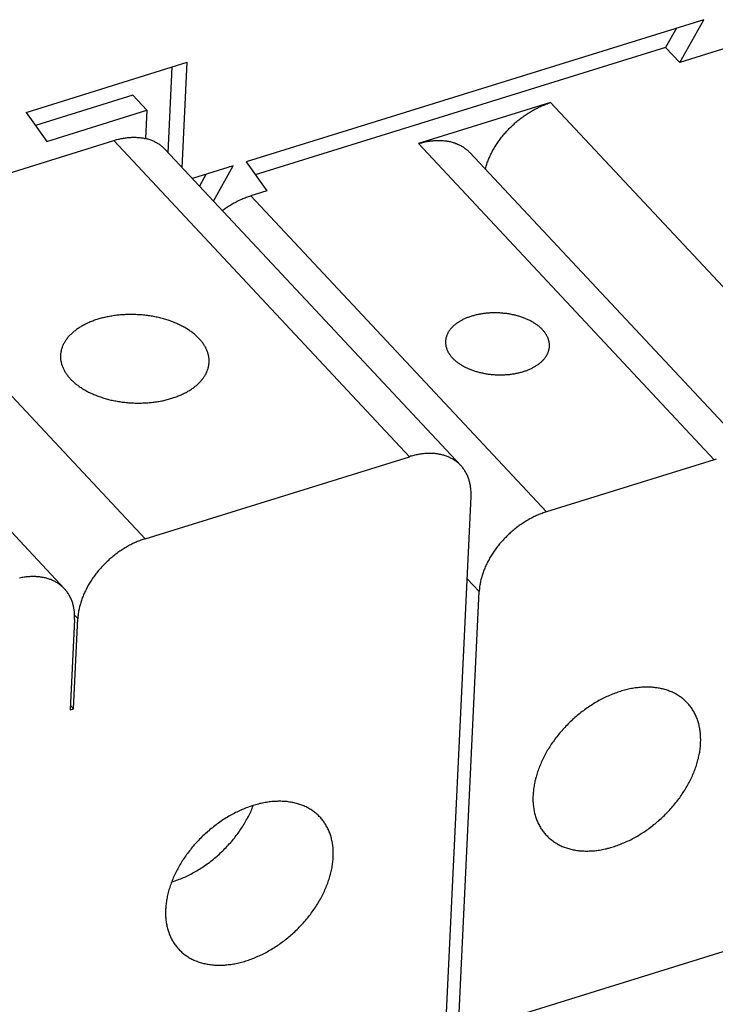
# Model space of a CAD drawing. Extents: x 0 to 594, y 0 to 420.
# Tile 143 of 157: x 534 to 543, y 124 to 137. Entities that reach past the tile are written whole.
import ezdxf

# ---------------------------------------------------------------- set-up
doc = ezdxf.new("R2010")
doc.units = 0
doc.header["$LTSCALE"] = 32.67
doc.layers.get('0').update_dxf_attribs({"linetype": 'CONTINUOUS'})

msp = doc.modelspace()

# ---------------------------------------------------------------- linework, layer by layer
at = {"color": 7, "linetype": 'CONTINUOUS'}
for p, q in [((543.106, 137.139), (536.951, 135.228)), ((542.783, 136.564), (543.106, 137.139)), ((542.74, 137.025), (542.594, 136.766)), ((542.594, 136.766), (537.076, 135.052)), ((542.594, 136.766), (542.783, 136.564)), ((543.43, 136.765), (542.783, 136.564)), ((533.994, 135.893), (536.161, 136.566)), ((535.904, 135.35), (535.959, 136.503)), ((536.093, 135.148), (536.161, 136.566)), ((535.429, 136.124), (534.119, 135.717)), ((535.429, 136.124), (535.618, 135.922)), ((541.046, 136.025), (539.269, 135.473)), ((541.046, 136.025), (545.023, 131.776)), ((533.994, 135.893), (534.271, 135.504)), ((534.271, 135.504), (535.618, 135.922)), ((535.618, 135.922), (535.6, 135.541)), ((531.617, 134.411), (535.171, 135.514)), ((539.148, 131.265), (535.171, 135.514)), ((539.269, 135.473), (543.246, 131.224)), ((535.862, 135.396), (539.84, 131.145)), ((539.961, 135.353), (543.938, 131.104)), ((536.778, 135.174), (536.229, 135.004)), ((536.512, 134.701), (536.778, 135.174)), ((536.951, 135.228), (537.229, 134.839)), ((536.412, 135.06), (536.323, 134.903)), ((537.229, 134.839), (537.015, 134.773)), ((537.015, 134.773), (540.992, 130.524)), ((535.594, 130.162), (531.617, 134.411)), ((530.532, 133.739), (534.509, 129.49)), ((535.594, 130.162), (539.148, 131.265)), ((543.246, 131.224), (540.992, 130.524)), ((539.633, 123.5), (539.977, 130.731)), ((539.924, 129.625), (540.087, 129.451)), ((539.804, 123.506), (540.087, 129.451)), ((534.646, 129.076), (534.588, 127.864)), ((534.631, 127.877), (534.689, 129.089)), ((534.689, 129.089), (534.646, 129.135)), ((555.928, 128.513), (539.804, 123.506)), ((534.588, 127.864), (534.631, 127.877)), ((534.631, 127.877), (534.591, 127.921))]:
    msp.add_line(p, q, dxfattribs=at)
for points in [[(540.169, 135.13), (540.172, 135.14), (540.176, 135.154), (540.18, 135.169), (540.185, 135.184), (540.19, 135.199), (540.195, 135.213), (540.2, 135.228), (540.206, 135.243), (540.212, 135.258), (540.218, 135.272), (540.225, 135.287), (540.231, 135.302), (540.238, 135.317), (540.245, 135.331), (540.253, 135.346), (540.26, 135.361), (540.268, 135.375), (540.276, 135.39), (540.284, 135.404), (540.293, 135.419), (540.301, 135.433), (540.31, 135.447), (540.32, 135.461), (540.329, 135.476), (540.338, 135.49), (540.348, 135.504), (540.358, 135.518), (540.368, 135.531), (540.379, 135.545), (540.389, 135.559), (540.4, 135.572), (540.411, 135.586), (540.422, 135.599), (540.433, 135.612), (540.444, 135.625), (540.456, 135.638), (540.468, 135.651), (540.48, 135.664), (540.492, 135.676), (540.504, 135.688), (540.516, 135.701), (540.529, 135.713), (540.542, 135.725), (540.555, 135.737), (540.568, 135.748), (540.581, 135.76), (540.594, 135.771), (540.607, 135.782), (540.621, 135.793), (540.634, 135.804), (540.648, 135.815), (540.662, 135.825), (540.676, 135.835), (540.69, 135.846), (540.704, 135.855), (540.718, 135.865), (540.733, 135.875), (540.747, 135.884), (540.762, 135.893), (540.776, 135.902), (540.791, 135.911), (540.805, 135.919), (540.82, 135.927), (540.835, 135.936), (540.85, 135.943), (540.865, 135.951), (540.88, 135.958), (540.895, 135.966), (540.91, 135.973), (540.925, 135.979), (540.94, 135.986), (540.955, 135.992), (540.97, 135.998), (540.985, 136.004), (541, 136.009), (541.016, 136.015), (541.031, 136.02), (541.046, 136.025)], [(535.171, 135.514), (535.186, 135.519), (535.201, 135.523), (535.215, 135.527), (535.23, 135.531), (535.244, 135.534), (535.259, 135.537), (535.273, 135.54), (535.288, 135.543), (535.302, 135.546), (535.316, 135.548), (535.331, 135.55), (535.345, 135.552), (535.359, 135.554), (535.373, 135.555), (535.387, 135.556), (535.401, 135.557), (535.415, 135.558), (535.429, 135.558), (535.443, 135.558), (535.456, 135.558), (535.47, 135.558), (535.483, 135.557), (535.497, 135.556), (535.51, 135.555), (535.523, 135.554), (535.536, 135.552), (535.549, 135.551), (535.562, 135.549), (535.575, 135.546), (535.587, 135.544), (535.6, 135.541)], [(535.862, 135.396), (535.854, 135.404), (535.845, 135.412), (535.837, 135.421), (535.828, 135.428), (535.819, 135.436), (535.809, 135.443), (535.8, 135.451), (535.79, 135.458), (535.781, 135.464), (535.771, 135.471), (535.76, 135.477), (535.75, 135.483), (535.739, 135.489), (535.729, 135.495), (535.718, 135.5), (535.707, 135.505), (535.695, 135.51), (535.684, 135.515), (535.672, 135.519), (535.661, 135.524), (535.649, 135.528), (535.637, 135.531), (535.624, 135.535), (535.612, 135.538), (535.6, 135.541)], [(539.269, 135.473), (539.284, 135.477), (539.299, 135.482), (539.314, 135.486), (539.329, 135.49), (539.344, 135.493), (539.359, 135.496), (539.374, 135.5), (539.389, 135.502), (539.404, 135.505), (539.419, 135.507), (539.434, 135.509), (539.448, 135.511), (539.463, 135.513), (539.477, 135.514), (539.492, 135.515), (539.506, 135.516), (539.521, 135.516), (539.535, 135.517), (539.549, 135.517), (539.563, 135.516), (539.577, 135.516), (539.591, 135.515), (539.604, 135.514), (539.618, 135.513), (539.632, 135.511), (539.645, 135.509), (539.658, 135.507), (539.671, 135.505), (539.684, 135.502), (539.697, 135.5), (539.71, 135.497), (539.722, 135.493), (539.735, 135.49), (539.747, 135.486), (539.759, 135.482), (539.771, 135.477), (539.783, 135.473), (539.794, 135.468), (539.806, 135.463), (539.817, 135.458), (539.828, 135.452), (539.839, 135.446), (539.85, 135.44), (539.86, 135.434), (539.871, 135.428), (539.881, 135.421), (539.891, 135.414), (539.9, 135.407), (539.91, 135.4), (539.919, 135.392), (539.928, 135.384), (539.937, 135.376), (539.946, 135.368), (539.954, 135.359), (539.961, 135.353)], [(536.631, 134.574), (536.645, 134.584), (536.659, 134.594), (536.673, 134.604), (536.687, 134.613), (536.702, 134.623), (536.716, 134.632), (536.731, 134.641), (536.745, 134.65), (536.76, 134.659), (536.775, 134.667), (536.789, 134.676), (536.804, 134.684), (536.819, 134.692), (536.834, 134.699), (536.849, 134.707), (536.864, 134.714), (536.879, 134.721), (536.894, 134.728), (536.909, 134.734), (536.924, 134.74), (536.939, 134.746), (536.954, 134.752), (536.97, 134.758), (536.985, 134.763), (537, 134.768), (537.015, 134.773)], [(536.454, 132.533), (536.454, 132.542), (536.454, 132.552), (536.454, 132.562), (536.454, 132.573), (536.453, 132.583), (536.452, 132.593), (536.45, 132.603), (536.449, 132.614), (536.447, 132.624), (536.445, 132.634), (536.442, 132.644), (536.439, 132.655), (536.436, 132.665), (536.432, 132.675), (536.429, 132.685), (536.425, 132.695), (536.42, 132.705), (536.416, 132.715), (536.411, 132.725), (536.406, 132.735), (536.4, 132.745), (536.394, 132.755), (536.388, 132.765), (536.382, 132.775), (536.376, 132.784), (536.369, 132.794), (536.362, 132.804), (536.354, 132.813), (536.347, 132.822), (536.339, 132.832), (536.33, 132.841), (536.322, 132.85), (536.313, 132.859), (536.304, 132.868), (536.295, 132.877), (536.286, 132.886), (536.276, 132.895), (536.266, 132.904), (536.256, 132.912), (536.245, 132.921), (536.235, 132.929), (536.224, 132.938), (536.213, 132.946), (536.201, 132.954), (536.19, 132.962), (536.178, 132.97), (536.166, 132.977), (536.154, 132.985), (536.141, 132.992), (536.129, 133), (536.116, 133.007), (536.103, 133.014), (536.089, 133.021), (536.076, 133.028), (536.062, 133.035), (536.049, 133.041), (536.035, 133.048), (536.02, 133.054), (536.006, 133.06), (535.992, 133.066), (535.977, 133.072), (535.962, 133.078), (535.947, 133.084), (535.932, 133.089), (535.917, 133.094), (535.902, 133.099), (535.886, 133.104), (535.871, 133.109), (535.855, 133.114), (535.839, 133.118), (535.823, 133.123), (535.807, 133.127), (535.791, 133.131), (535.774, 133.135), (535.758, 133.139), (535.741, 133.142), (535.725, 133.145), (535.708, 133.149), (535.692, 133.152), (535.675, 133.154), (535.658, 133.157), (535.641, 133.16), (535.624, 133.162), (535.607, 133.164), (535.59, 133.166), (535.573, 133.168), (535.556, 133.17), (535.538, 133.171), (535.521, 133.172), (535.504, 133.174), (535.487, 133.174), (535.47, 133.175), (535.452, 133.176), (535.435, 133.176), (535.418, 133.176), (535.401, 133.177), (535.383, 133.176), (535.366, 133.176), (535.349, 133.176), (535.332, 133.175), (535.315, 133.174), (535.298, 133.173), (535.281, 133.172), (535.264, 133.171), (535.247, 133.169), (535.23, 133.167), (535.213, 133.166), (535.197, 133.163), (535.18, 133.161), (535.163, 133.159), (535.147, 133.156), (535.131, 133.153), (535.114, 133.151), (535.098, 133.147), (535.082, 133.144), (535.066, 133.141), (535.05, 133.137), (535.035, 133.133), (535.019, 133.13), (535.004, 133.125), (534.988, 133.121), (534.973, 133.117), (534.958, 133.112)], [(539.985, 133.154), (539.973, 133.15), (539.962, 133.146), (539.951, 133.142), (539.94, 133.138), (539.929, 133.134), (539.918, 133.13), (539.908, 133.125), (539.897, 133.121), (539.887, 133.116), (539.877, 133.112), (539.867, 133.107), (539.857, 133.102), (539.848, 133.097), (539.838, 133.091), (539.829, 133.086), (539.82, 133.081), (539.811, 133.075), (539.802, 133.069), (539.794, 133.064), (539.785, 133.058), (539.777, 133.052), (539.769, 133.046), (539.761, 133.039), (539.754, 133.033), (539.747, 133.027), (539.739, 133.02), (539.733, 133.014), (539.726, 133.007), (539.719, 133.001), (539.713, 132.994), (539.707, 132.987), (539.701, 132.98), (539.696, 132.973), (539.69, 132.966), (539.685, 132.959), (539.68, 132.952), (539.676, 132.945), (539.671, 132.937), (539.667, 132.93), (539.663, 132.923), (539.659, 132.915), (539.656, 132.908), (539.653, 132.9), (539.65, 132.893), (539.647, 132.885), (539.645, 132.877), (539.642, 132.87), (539.64, 132.862), (539.639, 132.854), (539.637, 132.846), (539.636, 132.839), (539.635, 132.831), (539.634, 132.823), (539.634, 132.815)], [(541.032, 132.749), (541.032, 132.757), (541.032, 132.764), (541.032, 132.772), (541.032, 132.78), (541.031, 132.788), (541.03, 132.796), (541.029, 132.804), (541.027, 132.812), (541.025, 132.82), (541.023, 132.827), (541.021, 132.835), (541.019, 132.843), (541.016, 132.851), (541.013, 132.859), (541.01, 132.866), (541.006, 132.874), (541.002, 132.882), (540.998, 132.889), (540.994, 132.897), (540.99, 132.905), (540.985, 132.912), (540.98, 132.92), (540.975, 132.927), (540.97, 132.934), (540.964, 132.942), (540.958, 132.949), (540.952, 132.956), (540.946, 132.963), (540.94, 132.97), (540.933, 132.977), (540.926, 132.984), (540.919, 132.991), (540.912, 132.998), (540.904, 133.005), (540.896, 133.011), (540.888, 133.018), (540.88, 133.024), (540.872, 133.031), (540.863, 133.037), (540.855, 133.043), (540.846, 133.049), (540.837, 133.055), (540.827, 133.061), (540.818, 133.067), (540.808, 133.073), (540.798, 133.078), (540.789, 133.084), (540.778, 133.089), (540.768, 133.094), (540.758, 133.099), (540.747, 133.105), (540.736, 133.109), (540.725, 133.114), (540.714, 133.119), (540.703, 133.124), (540.692, 133.128), (540.681, 133.132), (540.669, 133.137), (540.657, 133.141), (540.646, 133.145), (540.634, 133.148), (540.622, 133.152), (540.61, 133.156), (540.597, 133.159), (540.585, 133.162), (540.573, 133.166), (540.56, 133.169), (540.548, 133.171), (540.535, 133.174), (540.522, 133.177), (540.509, 133.179), (540.497, 133.181), (540.484, 133.184), (540.471, 133.186), (540.458, 133.188), (540.445, 133.189), (540.432, 133.191), (540.419, 133.192), (540.405, 133.194), (540.392, 133.195), (540.379, 133.196), (540.366, 133.197), (540.353, 133.197), (540.339, 133.198), (540.326, 133.198), (540.313, 133.199), (540.3, 133.199), (540.286, 133.199), (540.273, 133.198), (540.26, 133.198), (540.247, 133.198), (540.234, 133.197), (540.221, 133.196), (540.208, 133.195), (540.195, 133.194), (540.182, 133.193), (540.169, 133.192), (540.156, 133.19), (540.143, 133.188), (540.13, 133.187), (540.118, 133.185), (540.105, 133.182), (540.093, 133.18), (540.08, 133.178), (540.068, 133.175), (540.056, 133.173), (540.044, 133.17), (540.032, 133.167), (540.02, 133.164), (540.008, 133.16), (539.996, 133.157), (539.985, 133.154)], [(534.958, 133.112), (534.943, 133.108), (534.928, 133.103), (534.914, 133.098), (534.899, 133.092), (534.885, 133.087), (534.871, 133.082), (534.857, 133.076), (534.843, 133.07), (534.83, 133.064), (534.817, 133.058), (534.803, 133.052), (534.79, 133.046), (534.778, 133.039), (534.765, 133.032), (534.753, 133.026), (534.74, 133.019), (534.729, 133.012), (534.717, 133.005), (534.705, 132.997), (534.694, 132.99), (534.683, 132.982), (534.672, 132.975), (534.662, 132.967), (534.651, 132.959), (534.641, 132.951), (534.631, 132.943), (534.622, 132.935), (534.612, 132.926), (534.603, 132.918), (534.594, 132.909), (534.585, 132.901), (534.577, 132.892), (534.569, 132.883), (534.561, 132.874), (534.554, 132.865), (534.546, 132.856), (534.539, 132.847), (534.533, 132.838), (534.526, 132.829), (534.52, 132.819), (534.514, 132.81), (534.508, 132.8), (534.503, 132.791), (534.498, 132.781), (534.493, 132.771), (534.488, 132.761), (534.484, 132.752), (534.48, 132.742), (534.477, 132.732), (534.473, 132.722), (534.47, 132.712), (534.467, 132.702), (534.465, 132.692), (534.463, 132.682), (534.461, 132.671), (534.459, 132.661), (534.458, 132.651), (534.457, 132.641), (534.456, 132.631), (534.456, 132.629)], [(539.634, 132.815), (539.633, 132.807), (539.633, 132.799), (539.634, 132.791), (539.634, 132.784), (539.635, 132.776), (539.636, 132.768), (539.637, 132.76), (539.639, 132.752), (539.64, 132.744), (539.642, 132.736), (539.645, 132.728), (539.647, 132.721), (539.65, 132.713), (539.653, 132.705), (539.656, 132.697), (539.66, 132.69), (539.663, 132.682), (539.667, 132.674), (539.671, 132.667), (539.676, 132.659), (539.681, 132.652), (539.685, 132.644), (539.691, 132.637), (539.696, 132.629), (539.701, 132.622), (539.707, 132.615), (539.713, 132.608), (539.72, 132.6), (539.726, 132.593), (539.733, 132.586), (539.74, 132.579), (539.747, 132.573), (539.754, 132.566), (539.762, 132.559), (539.769, 132.552), (539.777, 132.546), (539.785, 132.539), (539.794, 132.533), (539.802, 132.527), (539.811, 132.521), (539.82, 132.515), (539.829, 132.509), (539.838, 132.503), (539.848, 132.497), (539.857, 132.491), (539.867, 132.486), (539.877, 132.48), (539.887, 132.475), (539.898, 132.469), (539.908, 132.464), (539.919, 132.459), (539.929, 132.454), (539.94, 132.449), (539.951, 132.445), (539.962, 132.44), (539.974, 132.436), (539.985, 132.431), (539.997, 132.427), (540.008, 132.423), (540.02, 132.419), (540.032, 132.415), (540.044, 132.412), (540.056, 132.408), (540.068, 132.405), (540.081, 132.401), (540.093, 132.398), (540.106, 132.395), (540.118, 132.392), (540.131, 132.39), (540.143, 132.387), (540.156, 132.384), (540.169, 132.382), (540.182, 132.38), (540.195, 132.378), (540.208, 132.376), (540.221, 132.374), (540.234, 132.373), (540.247, 132.371), (540.26, 132.37), (540.274, 132.369), (540.287, 132.368), (540.3, 132.367), (540.313, 132.366), (540.326, 132.366), (540.34, 132.365), (540.353, 132.365), (540.366, 132.365), (540.379, 132.365), (540.392, 132.365), (540.406, 132.366), (540.419, 132.366), (540.432, 132.367), (540.445, 132.368), (540.458, 132.368), (540.471, 132.37), (540.484, 132.371), (540.497, 132.372), (540.51, 132.374), (540.523, 132.375), (540.535, 132.377), (540.548, 132.379), (540.56, 132.381), (540.573, 132.383), (540.585, 132.386), (540.598, 132.388), (540.61, 132.391), (540.622, 132.394), (540.634, 132.397), (540.646, 132.4), (540.658, 132.403), (540.669, 132.407), (540.681, 132.41)], [(534.456, 132.629), (534.456, 132.62), (534.456, 132.61), (534.456, 132.6), (534.457, 132.59), (534.457, 132.579), (534.458, 132.569), (534.46, 132.559), (534.462, 132.548), (534.463, 132.538), (534.466, 132.528), (534.468, 132.518), (534.471, 132.508), (534.474, 132.497), (534.478, 132.487), (534.482, 132.477), (534.486, 132.467), (534.49, 132.457), (534.495, 132.447), (534.499, 132.437), (534.505, 132.427), (534.51, 132.417), (534.516, 132.407), (534.522, 132.397), (534.528, 132.388), (534.535, 132.378), (534.542, 132.368), (534.549, 132.359), (534.556, 132.349), (534.564, 132.34), (534.572, 132.33), (534.58, 132.321), (534.588, 132.312), (534.597, 132.303), (534.606, 132.294), (534.615, 132.285), (534.625, 132.276), (534.634, 132.267), (534.644, 132.258), (534.655, 132.25), (534.665, 132.241), (534.676, 132.233), (534.687, 132.225), (534.698, 132.217), (534.709, 132.208), (534.721, 132.2), (534.732, 132.193), (534.744, 132.185), (534.757, 132.177), (534.769, 132.17), (534.782, 132.162), (534.795, 132.155), (534.808, 132.148), (534.821, 132.141), (534.834, 132.134), (534.848, 132.127), (534.862, 132.121), (534.876, 132.114), (534.89, 132.108), (534.904, 132.102), (534.919, 132.096), (534.933, 132.09), (534.948, 132.084), (534.963, 132.079), (534.978, 132.073), (534.993, 132.068), (535.009, 132.063), (535.024, 132.058), (535.04, 132.053), (535.055, 132.048), (535.071, 132.044), (535.087, 132.04), (535.103, 132.035), (535.12, 132.031), (535.136, 132.027), (535.152, 132.024), (535.169, 132.02), (535.185, 132.017), (535.202, 132.014), (535.219, 132.011), (535.236, 132.008), (535.252, 132.005), (535.269, 132.003), (535.286, 132), (535.303, 131.998), (535.32, 131.996), (535.337, 131.994), (535.355, 131.993), (535.372, 131.991), (535.389, 131.99), (535.406, 131.989), (535.423, 131.988), (535.441, 131.987), (535.458, 131.986), (535.475, 131.986), (535.492, 131.986), (535.51, 131.986), (535.527, 131.986), (535.544, 131.986), (535.561, 131.987), (535.578, 131.987), (535.595, 131.988), (535.613, 131.989), (535.63, 131.99), (535.647, 131.992), (535.663, 131.993), (535.68, 131.995), (535.697, 131.997), (535.714, 131.999), (535.73, 132.001), (535.747, 132.003), (535.763, 132.006), (535.78, 132.009), (535.796, 132.012), (535.812, 132.015), (535.828, 132.018), (535.844, 132.021), (535.86, 132.025), (535.876, 132.029), (535.891, 132.033), (535.907, 132.037), (535.922, 132.041), (535.937, 132.045), (535.952, 132.05)], [(540.681, 132.41), (540.692, 132.414), (540.704, 132.417), (540.715, 132.421), (540.726, 132.425), (540.737, 132.43), (540.747, 132.434), (540.758, 132.438), (540.768, 132.443), (540.779, 132.447), (540.789, 132.452), (540.799, 132.457), (540.808, 132.462), (540.818, 132.467), (540.828, 132.472), (540.837, 132.478), (540.846, 132.483), (540.855, 132.489), (540.864, 132.494), (540.872, 132.5), (540.88, 132.506), (540.889, 132.512), (540.896, 132.518), (540.904, 132.524), (540.912, 132.53), (540.919, 132.537), (540.926, 132.543), (540.933, 132.55), (540.94, 132.556), (540.946, 132.563), (540.953, 132.57), (540.959, 132.577), (540.964, 132.583), (540.97, 132.59), (540.975, 132.597), (540.98, 132.605), (540.985, 132.612), (540.99, 132.619), (540.994, 132.626), (540.999, 132.634), (541.002, 132.641), (541.006, 132.648), (541.01, 132.656), (541.013, 132.663), (541.016, 132.671), (541.019, 132.679), (541.021, 132.686), (541.023, 132.694), (541.025, 132.702), (541.027, 132.71), (541.029, 132.717), (541.03, 132.725), (541.031, 132.733), (541.032, 132.741), (541.032, 132.749)], [(535.952, 132.05), (535.967, 132.055), (535.982, 132.06), (535.996, 132.065), (536.011, 132.07), (536.025, 132.075), (536.039, 132.081), (536.053, 132.086), (536.067, 132.092), (536.08, 132.098), (536.094, 132.104), (536.107, 132.11), (536.12, 132.117), (536.133, 132.123), (536.145, 132.13), (536.158, 132.137), (536.17, 132.144), (536.182, 132.151), (536.193, 132.158), (536.205, 132.165), (536.216, 132.172), (536.227, 132.18), (536.238, 132.188), (536.249, 132.195), (536.259, 132.203), (536.269, 132.211), (536.279, 132.219), (536.289, 132.228), (536.298, 132.236), (536.307, 132.244), (536.316, 132.253), (536.325, 132.262), (536.333, 132.27), (536.341, 132.279), (536.349, 132.288), (536.357, 132.297), (536.364, 132.306), (536.371, 132.315), (536.378, 132.324), (536.384, 132.334), (536.39, 132.343), (536.396, 132.353), (536.402, 132.362), (536.407, 132.372), (536.413, 132.381), (536.417, 132.391), (536.422, 132.401), (536.426, 132.411), (536.43, 132.42), (536.434, 132.43), (536.437, 132.44), (536.44, 132.45), (536.443, 132.46), (536.445, 132.471), (536.447, 132.481), (536.449, 132.491), (536.451, 132.501), (536.452, 132.511), (536.453, 132.521), (536.454, 132.532), (536.454, 132.533)], [(539.84, 131.145), (539.837, 131.148), (539.829, 131.157), (539.82, 131.165), (539.811, 131.173), (539.802, 131.181), (539.793, 131.189), (539.784, 131.196), (539.775, 131.203), (539.765, 131.21), (539.755, 131.217), (539.745, 131.224), (539.734, 131.23), (539.724, 131.236), (539.713, 131.242), (539.702, 131.247), (539.691, 131.253), (539.68, 131.258), (539.669, 131.263), (539.657, 131.267), (539.646, 131.272), (539.634, 131.276), (539.622, 131.28), (539.61, 131.284), (539.597, 131.287), (539.585, 131.29), (539.572, 131.293), (539.559, 131.296), (539.547, 131.298), (539.534, 131.301), (539.52, 131.303), (539.507, 131.304), (539.494, 131.306), (539.48, 131.307), (539.467, 131.308), (539.453, 131.309), (539.439, 131.309), (539.425, 131.309), (539.411, 131.309), (539.397, 131.309), (539.383, 131.308), (539.369, 131.307), (539.354, 131.306), (539.34, 131.305), (539.325, 131.303), (539.311, 131.302), (539.296, 131.3), (539.282, 131.297), (539.267, 131.295), (539.252, 131.292), (539.237, 131.289), (539.223, 131.285), (539.208, 131.282), (539.193, 131.278), (539.178, 131.274), (539.163, 131.27), (539.148, 131.265)], [(543.275, 131.233), (543.261, 131.228), (543.246, 131.224)], [(539.977, 130.731), (539.977, 130.745), (539.978, 130.759), (539.978, 130.772), (539.977, 130.786), (539.977, 130.799), (539.976, 130.813), (539.975, 130.826), (539.974, 130.839), (539.972, 130.852), (539.97, 130.865), (539.968, 130.878), (539.966, 130.891), (539.963, 130.903), (539.961, 130.916), (539.958, 130.928), (539.954, 130.94), (539.951, 130.952), (539.947, 130.964), (539.943, 130.976), (539.938, 130.987), (539.934, 130.998), (539.929, 131.01), (539.924, 131.021), (539.919, 131.032), (539.913, 131.042), (539.907, 131.053), (539.901, 131.063), (539.895, 131.074), (539.889, 131.084), (539.882, 131.093), (539.875, 131.103), (539.868, 131.113), (539.86, 131.122), (539.853, 131.131), (539.845, 131.14), (539.84, 131.145)], [(540.992, 130.524), (540.977, 130.519), (540.962, 130.514), (540.947, 130.509), (540.932, 130.503), (540.917, 130.498), (540.902, 130.492), (540.887, 130.486), (540.872, 130.479), (540.857, 130.473), (540.842, 130.466), (540.827, 130.459), (540.813, 130.451), (540.798, 130.444), (540.783, 130.436), (540.769, 130.428), (540.754, 130.42), (540.739, 130.412), (540.725, 130.403), (540.71, 130.394), (540.696, 130.385), (540.682, 130.376), (540.668, 130.367), (540.654, 130.357), (540.64, 130.348), (540.626, 130.338), (540.612, 130.327), (540.598, 130.317), (540.585, 130.307), (540.571, 130.296), (540.558, 130.285), (540.544, 130.274), (540.531, 130.263), (540.518, 130.252), (540.505, 130.24), (540.493, 130.229), (540.48, 130.217), (540.467, 130.205), (540.455, 130.193), (540.443, 130.181), (540.431, 130.168), (540.419, 130.156), (540.407, 130.143), (540.396, 130.131), (540.384, 130.118), (540.373, 130.105), (540.362, 130.092), (540.351, 130.078), (540.341, 130.065), (540.33, 130.052), (540.32, 130.038), (540.31, 130.025), (540.3, 130.011), (540.29, 129.997), (540.28, 129.983), (540.271, 129.969), (540.262, 129.955), (540.253, 129.941), (540.244, 129.927), (540.236, 129.913), (540.227, 129.899), (540.219, 129.884), (540.211, 129.87), (540.204, 129.855), (540.196, 129.841), (540.189, 129.826), (540.182, 129.812), (540.175, 129.797), (540.169, 129.783), (540.163, 129.768), (540.157, 129.754), (540.151, 129.739), (540.145, 129.724), (540.14, 129.71), (540.135, 129.695), (540.13, 129.681), (540.125, 129.666), (540.121, 129.651), (540.117, 129.637), (540.113, 129.622), (540.11, 129.608), (540.106, 129.593), (540.103, 129.579), (540.1, 129.564), (540.098, 129.55), (540.095, 129.536), (540.093, 129.522), (540.091, 129.507), (540.09, 129.493), (540.089, 129.479), (540.088, 129.465), (540.087, 129.451)], [(535.594, 130.162), (535.579, 130.157), (535.564, 130.152), (535.549, 130.147), (535.534, 130.141), (535.519, 130.135), (535.504, 130.129), (535.489, 130.123), (535.474, 130.117), (535.459, 130.11), (535.444, 130.103), (535.43, 130.096), (535.415, 130.089), (535.4, 130.082), (535.385, 130.074), (535.371, 130.066), (535.356, 130.058), (535.342, 130.049), (535.327, 130.041), (535.313, 130.032), (535.298, 130.023), (535.284, 130.014), (535.27, 130.005), (535.256, 129.995), (535.242, 129.985), (535.228, 129.975), (535.214, 129.965), (535.2, 129.955), (535.187, 129.944), (535.173, 129.934), (535.16, 129.923), (535.147, 129.912), (535.133, 129.901), (535.12, 129.89), (535.108, 129.878), (535.095, 129.866), (535.082, 129.855), (535.07, 129.843), (535.057, 129.831), (535.045, 129.818), (535.033, 129.806), (535.021, 129.794), (535.009, 129.781), (534.998, 129.768), (534.987, 129.755), (534.975, 129.742), (534.964, 129.729), (534.953, 129.716), (534.943, 129.703), (534.932, 129.689), (534.922, 129.676), (534.912, 129.662), (534.902, 129.649), (534.892, 129.635), (534.883, 129.621), (534.873, 129.607), (534.864, 129.593), (534.855, 129.579), (534.846, 129.565), (534.838, 129.551), (534.83, 129.536), (534.821, 129.522), (534.814, 129.508), (534.806, 129.493), (534.799, 129.479), (534.791, 129.464), (534.784, 129.45), (534.778, 129.435), (534.771, 129.421), (534.765, 129.406), (534.759, 129.391), (534.753, 129.377), (534.747, 129.362), (534.742, 129.348), (534.737, 129.333), (534.732, 129.318), (534.728, 129.304), (534.723, 129.289), (534.719, 129.275), (534.715, 129.26), (534.712, 129.245), (534.708, 129.231), (534.705, 129.217), (534.702, 129.202), (534.7, 129.188), (534.697, 129.174), (534.695, 129.159), (534.694, 129.145), (534.692, 129.131), (534.691, 129.117), (534.69, 129.103), (534.689, 129.089)], [(534.509, 129.49), (534.506, 129.493), (534.497, 129.501), (534.489, 129.51), (534.48, 129.518), (534.471, 129.526), (534.462, 129.533), (534.453, 129.541), (534.443, 129.548), (534.434, 129.555), (534.424, 129.562), (534.414, 129.568), (534.403, 129.574), (534.393, 129.58), (534.382, 129.586), (534.371, 129.592), (534.36, 129.597), (534.349, 129.602), (534.338, 129.607), (534.326, 129.612), (534.314, 129.616), (534.303, 129.62), (534.291, 129.624), (534.278, 129.628), (534.266, 129.632), (534.254, 129.635), (534.241, 129.638), (534.228, 129.64), (534.215, 129.643), (534.202, 129.645), (534.189, 129.647), (534.176, 129.649), (534.163, 129.65), (534.149, 129.651), (534.135, 129.652), (534.122, 129.653), (534.108, 129.653), (534.094, 129.654), (534.08, 129.654), (534.066, 129.653), (534.052, 129.653), (534.038, 129.652), (534.023, 129.651), (534.009, 129.65), (533.994, 129.648), (533.98, 129.646), (533.965, 129.644), (533.951, 129.642), (533.936, 129.639), (533.921, 129.636), (533.906, 129.633)], [(534.646, 129.076), (534.646, 129.089), (534.646, 129.103), (534.646, 129.117), (534.646, 129.13), (534.646, 129.144), (534.645, 129.157), (534.644, 129.17), (534.643, 129.184), (534.641, 129.197), (534.639, 129.21), (534.637, 129.222), (534.635, 129.235), (534.632, 129.248), (534.63, 129.26), (534.626, 129.272), (534.623, 129.284), (534.62, 129.296), (534.616, 129.308), (534.612, 129.32), (534.607, 129.332), (534.603, 129.343), (534.598, 129.354), (534.593, 129.365), (534.588, 129.376), (534.582, 129.387), (534.576, 129.397), (534.57, 129.408), (534.564, 129.418), (534.558, 129.428), (534.551, 129.438), (534.544, 129.448), (534.537, 129.457), (534.529, 129.466), (534.522, 129.475), (534.514, 129.484), (534.509, 129.49)], [(542.887, 127.954), (542.877, 127.965), (542.866, 127.975), (542.856, 127.985), (542.845, 127.995), (542.834, 128.004), (542.823, 128.013), (542.811, 128.022), (542.8, 128.031), (542.788, 128.039), (542.776, 128.048), (542.763, 128.056), (542.751, 128.063), (542.738, 128.071), (542.725, 128.078), (542.712, 128.085), (542.699, 128.091), (542.685, 128.098), (542.671, 128.104), (542.657, 128.11), (542.643, 128.115), (542.629, 128.121), (542.614, 128.126), (542.6, 128.13), (542.585, 128.135), (542.57, 128.139), (542.554, 128.143), (542.539, 128.146), (542.523, 128.15), (542.508, 128.153), (542.492, 128.155), (542.476, 128.158), (542.46, 128.16), (542.444, 128.162), (542.427, 128.163), (542.411, 128.165), (542.394, 128.166), (542.377, 128.167), (542.36, 128.167), (542.343, 128.167), (542.326, 128.167), (542.309, 128.167), (542.292, 128.166), (542.274, 128.165), (542.257, 128.164), (542.239, 128.162), (542.222, 128.16), (542.204, 128.158), (542.186, 128.156), (542.168, 128.153), (542.15, 128.15), (542.133, 128.147), (542.114, 128.143), (542.096, 128.139), (542.078, 128.135), (542.06, 128.131), (542.042, 128.126), (542.024, 128.121), (542.006, 128.116), (541.987, 128.11), (541.969, 128.104), (541.951, 128.098), (541.933, 128.092), (541.914, 128.085), (541.896, 128.078), (541.878, 128.071), (541.86, 128.064), (541.841, 128.056), (541.823, 128.048), (541.805, 128.04), (541.787, 128.032), (541.769, 128.023), (541.751, 128.014), (541.733, 128.005), (541.715, 127.995), (541.697, 127.986), (541.679, 127.976), (541.661, 127.965), (541.644, 127.955), (541.626, 127.944), (541.609, 127.934), (541.591, 127.922), (541.574, 127.911), (541.557, 127.9), (541.539, 127.888), (541.522, 127.876), (541.505, 127.864), (541.489, 127.851), (541.472, 127.839), (541.455, 127.826), (541.439, 127.813), (541.423, 127.8), (541.406, 127.786), (541.39, 127.773), (541.375, 127.759), (541.359, 127.745), (541.343, 127.731), (541.328, 127.716), (541.312, 127.702), (541.297, 127.687), (541.282, 127.673), (541.268, 127.658), (541.253, 127.642), (541.239, 127.627), (541.224, 127.612), (541.21, 127.596), (541.196, 127.581), (541.183, 127.565), (541.169, 127.549), (541.156, 127.533), (541.143, 127.516), (541.13, 127.5), (541.117, 127.484), (541.105, 127.467), (541.093, 127.45), (541.081, 127.434), (541.069, 127.417), (541.057, 127.4), (541.046, 127.383), (541.035, 127.366), (541.024, 127.348), (541.014, 127.331), (541.003, 127.314), (540.993, 127.296), (540.983, 127.279), (540.974, 127.261), (540.964, 127.244), (540.955, 127.226), (540.946, 127.209), (540.938, 127.191), (540.929, 127.173), (540.921, 127.155), (540.914, 127.138), (540.906, 127.12), (540.899, 127.102), (540.892, 127.084), (540.885, 127.066), (540.879, 127.048), (540.873, 127.031), (540.867, 127.013), (540.861, 126.995), (540.856, 126.977), (540.851, 126.959), (540.846, 126.942), (540.842, 126.924), (540.837, 126.906), (540.834, 126.889), (540.83, 126.871), (540.827, 126.854), (540.824, 126.836), (540.821, 126.819), (540.818, 126.801), (540.816, 126.784), (540.815, 126.767), (540.813, 126.75), (540.812, 126.733), (540.811, 126.716)], [(543.065, 127.416), (543.065, 127.432), (543.066, 127.449), (543.066, 127.466), (543.065, 127.482), (543.065, 127.499), (543.064, 127.515), (543.063, 127.532), (543.062, 127.548), (543.06, 127.564), (543.058, 127.579), (543.056, 127.595), (543.053, 127.611), (543.05, 127.626), (543.047, 127.641), (543.043, 127.657), (543.04, 127.672), (543.036, 127.686), (543.031, 127.701), (543.027, 127.715), (543.022, 127.73), (543.017, 127.744), (543.011, 127.758), (543.005, 127.772), (542.999, 127.785), (542.993, 127.799), (542.986, 127.812), (542.98, 127.825), (542.972, 127.838), (542.965, 127.85), (542.957, 127.863), (542.949, 127.875), (542.941, 127.887), (542.933, 127.899), (542.924, 127.91), (542.915, 127.922), (542.906, 127.933), (542.896, 127.944), (542.887, 127.954)], [(540.989, 126.177), (540.999, 126.167), (541.009, 126.156), (541.02, 126.146), (541.03, 126.137), (541.041, 126.127), (541.053, 126.118), (541.064, 126.109), (541.076, 126.1), (541.088, 126.092), (541.1, 126.084), (541.112, 126.076), (541.125, 126.068), (541.137, 126.061), (541.15, 126.053), (541.163, 126.047), (541.177, 126.04), (541.19, 126.034), (541.204, 126.027), (541.218, 126.022), (541.232, 126.016), (541.247, 126.011), (541.261, 126.006), (541.276, 126.001), (541.291, 125.997), (541.306, 125.993), (541.321, 125.989), (541.336, 125.985), (541.352, 125.982), (541.368, 125.979), (541.383, 125.976), (541.399, 125.973), (541.416, 125.971), (541.432, 125.969), (541.448, 125.968), (541.465, 125.967), (541.481, 125.966), (541.498, 125.965), (541.515, 125.964), (541.532, 125.964), (541.549, 125.964), (541.566, 125.965), (541.584, 125.965), (541.601, 125.966), (541.618, 125.968), (541.636, 125.969), (541.654, 125.971), (541.671, 125.973), (541.689, 125.976), (541.707, 125.978), (541.725, 125.982), (541.743, 125.985), (541.761, 125.988), (541.779, 125.992), (541.797, 125.996), (541.815, 126.001), (541.833, 126.005), (541.852, 126.01), (541.87, 126.016), (541.888, 126.021), (541.906, 126.027), (541.925, 126.033), (541.943, 126.039), (541.961, 126.046), (541.979, 126.053), (541.998, 126.06), (542.016, 126.068), (542.034, 126.075), (542.052, 126.083), (542.07, 126.091), (542.089, 126.1), (542.107, 126.108), (542.125, 126.117), (542.143, 126.127), (542.161, 126.136), (542.178, 126.146), (542.196, 126.156), (542.214, 126.166), (542.232, 126.176), (542.249, 126.187), (542.267, 126.198), (542.284, 126.209), (542.302, 126.22), (542.319, 126.232), (542.336, 126.244), (542.353, 126.255), (542.37, 126.268), (542.387, 126.28), (542.403, 126.293), (542.42, 126.305), (542.436, 126.319), (542.453, 126.332), (542.469, 126.345), (542.485, 126.359), (542.501, 126.372), (542.517, 126.386), (542.532, 126.401), (542.548, 126.415), (542.563, 126.429), (542.578, 126.444), (542.593, 126.459), (542.608, 126.474), (542.622, 126.489), (542.637, 126.504), (542.651, 126.52), (542.665, 126.535), (542.679, 126.551), (542.693, 126.567), (542.706, 126.583), (542.719, 126.599), (542.733, 126.615), (542.745, 126.631), (542.758, 126.648), (542.77, 126.664), (542.783, 126.681), (542.795, 126.698), (542.806, 126.715), (542.818, 126.731), (542.829, 126.749), (542.84, 126.766), (542.851, 126.783), (542.862, 126.8), (542.872, 126.817), (542.882, 126.835), (542.892, 126.852), (542.902, 126.87), (542.911, 126.887), (542.92, 126.905), (542.929, 126.923), (542.938, 126.94), (542.946, 126.958), (542.954, 126.976), (542.962, 126.994), (542.969, 127.012), (542.977, 127.029), (542.984, 127.047), (542.99, 127.065), (542.997, 127.083), (543.003, 127.101), (543.009, 127.119), (543.014, 127.136), (543.02, 127.154), (543.025, 127.172), (543.029, 127.19), (543.034, 127.207), (543.038, 127.225), (543.042, 127.243), (543.045, 127.26), (543.049, 127.278), (543.052, 127.295), (543.054, 127.313), (543.057, 127.33), (543.059, 127.347), (543.061, 127.364), (543.062, 127.382), (543.064, 127.399), (543.065, 127.416)], [(540.811, 126.716), (540.81, 126.699), (540.81, 126.682), (540.81, 126.665), (540.81, 126.649), (540.81, 126.632), (540.811, 126.616), (540.812, 126.6), (540.814, 126.584), (540.816, 126.568), (540.818, 126.552), (540.82, 126.536), (540.822, 126.521), (540.825, 126.505), (540.828, 126.49), (540.832, 126.475), (540.836, 126.46), (540.84, 126.445), (540.844, 126.43), (540.849, 126.416), (540.854, 126.402), (540.859, 126.387), (540.864, 126.373), (540.87, 126.36), (540.876, 126.346), (540.882, 126.333), (540.889, 126.319), (540.896, 126.306), (540.903, 126.294), (540.91, 126.281), (540.918, 126.269), (540.926, 126.256), (540.934, 126.244), (540.943, 126.233), (540.951, 126.221), (540.96, 126.21), (540.97, 126.199), (540.979, 126.188), (540.989, 126.177)], [(537.946, 126.42), (537.935, 126.43), (537.925, 126.441), (537.915, 126.451), (537.904, 126.46), (537.893, 126.47), (537.882, 126.479), (537.87, 126.488), (537.859, 126.497), (537.847, 126.505), (537.835, 126.513), (537.822, 126.521), (537.81, 126.529), (537.797, 126.536), (537.784, 126.544), (537.771, 126.55), (537.758, 126.557), (537.744, 126.563), (537.73, 126.57), (537.716, 126.575), (537.702, 126.581), (537.688, 126.586), (537.673, 126.591), (537.658, 126.596), (537.644, 126.6), (537.629, 126.604), (537.613, 126.608), (537.598, 126.612), (537.582, 126.615), (537.567, 126.618), (537.551, 126.621), (537.535, 126.623), (537.519, 126.626), (537.503, 126.628), (537.486, 126.629), (537.47, 126.63), (537.453, 126.631), (537.436, 126.632), (537.419, 126.633), (537.402, 126.633), (537.385, 126.633), (537.368, 126.632), (537.351, 126.632), (537.333, 126.631), (537.316, 126.629), (537.298, 126.628), (537.281, 126.626), (537.263, 126.624), (537.245, 126.621), (537.227, 126.618), (537.209, 126.615), (537.191, 126.612), (537.173, 126.609), (537.155, 126.605), (537.137, 126.601), (537.119, 126.596), (537.101, 126.591), (537.083, 126.587), (537.064, 126.581), (537.046, 126.576), (537.028, 126.57), (537.01, 126.564), (536.991, 126.557), (536.973, 126.551), (536.955, 126.544), (536.937, 126.537), (536.918, 126.529), (536.9, 126.522), (536.882, 126.514), (536.864, 126.506), (536.846, 126.497), (536.828, 126.488), (536.81, 126.48), (536.792, 126.47), (536.774, 126.461), (536.756, 126.451), (536.738, 126.441), (536.72, 126.431), (536.703, 126.421), (536.685, 126.41), (536.668, 126.399), (536.65, 126.388), (536.633, 126.377), (536.616, 126.365), (536.598, 126.353), (536.581, 126.341), (536.564, 126.329), (536.548, 126.317), (536.531, 126.304), (536.514, 126.291), (536.498, 126.278), (536.482, 126.265), (536.465, 126.252), (536.449, 126.238), (536.433, 126.225), (536.418, 126.211), (536.402, 126.196), (536.387, 126.182), (536.371, 126.168), (536.356, 126.153), (536.341, 126.138), (536.326, 126.123), (536.312, 126.108), (536.297, 126.093), (536.283, 126.077), (536.269, 126.062), (536.255, 126.046), (536.242, 126.03), (536.228, 126.014), (536.215, 125.998), (536.202, 125.982), (536.189, 125.966), (536.176, 125.949), (536.164, 125.933), (536.152, 125.916), (536.14, 125.899), (536.128, 125.882), (536.116, 125.865), (536.105, 125.848), (536.094, 125.831), (536.083, 125.814), (536.073, 125.797), (536.062, 125.78), (536.052, 125.762), (536.042, 125.745), (536.033, 125.727), (536.023, 125.71), (536.014, 125.692), (536.005, 125.674), (535.997, 125.657), (535.988, 125.639), (535.98, 125.621), (535.973, 125.603), (535.965, 125.585), (535.958, 125.568), (535.951, 125.55), (535.944, 125.532), (535.938, 125.514), (535.932, 125.496), (535.926, 125.478), (535.92, 125.461), (535.915, 125.443), (535.91, 125.425), (535.905, 125.407), (535.901, 125.39), (535.896, 125.372), (535.892, 125.354), (535.889, 125.337), (535.886, 125.319), (535.883, 125.302), (535.88, 125.284), (535.877, 125.267), (535.875, 125.25), (535.873, 125.232), (535.872, 125.215), (535.871, 125.198), (535.87, 125.181)], [(535.95, 125.548), (535.962, 125.552), (535.98, 125.558), (535.999, 125.564), (536.017, 125.571), (536.035, 125.578), (536.054, 125.585), (536.072, 125.592), (536.09, 125.6), (536.109, 125.607), (536.127, 125.615), (536.145, 125.624), (536.163, 125.632), (536.182, 125.641), (536.2, 125.651), (536.218, 125.66), (536.236, 125.67), (536.254, 125.679), (536.271, 125.69), (536.289, 125.7), (536.307, 125.711), (536.325, 125.721), (536.342, 125.732), (536.36, 125.744), (536.377, 125.755), (536.394, 125.767), (536.411, 125.779), (536.429, 125.791), (536.445, 125.803), (536.462, 125.816), (536.479, 125.829), (536.496, 125.842), (536.512, 125.855), (536.528, 125.869), (536.545, 125.882), (536.561, 125.896), (536.576, 125.91), (536.592, 125.924), (536.608, 125.938), (536.623, 125.953), (536.638, 125.967), (536.653, 125.982), (536.668, 125.997), (536.683, 126.012), (536.698, 126.028), (536.712, 126.043), (536.726, 126.059), (536.74, 126.075), (536.754, 126.09), (536.768, 126.106), (536.781, 126.123), (536.794, 126.139), (536.807, 126.155), (536.82, 126.172), (536.832, 126.188), (536.845, 126.205), (536.857, 126.222), (536.869, 126.239), (536.88, 126.256), (536.892, 126.273), (536.903, 126.29), (536.914, 126.308), (536.925, 126.325), (536.935, 126.342), (536.945, 126.36), (536.955, 126.377), (536.965, 126.395), (536.974, 126.413), (536.984, 126.43), (536.992, 126.448), (537.001, 126.466), (537.01, 126.484), (537.018, 126.502), (537.026, 126.519), (537.033, 126.537), (537.04, 126.555), (537.048, 126.573), (537.049, 126.576)], [(538.124, 125.881), (538.124, 125.898), (538.125, 125.915), (538.125, 125.932), (538.124, 125.948), (538.124, 125.965), (538.123, 125.981), (538.122, 125.997), (538.121, 126.013), (538.119, 126.029), (538.117, 126.045), (538.115, 126.061), (538.112, 126.076), (538.109, 126.092), (538.106, 126.107), (538.102, 126.122), (538.099, 126.137), (538.095, 126.152), (538.09, 126.167), (538.086, 126.181), (538.081, 126.195), (538.076, 126.21), (538.07, 126.224), (538.064, 126.237), (538.058, 126.251), (538.052, 126.264), (538.045, 126.278), (538.039, 126.291), (538.031, 126.303), (538.024, 126.316), (538.016, 126.328), (538.008, 126.341), (538, 126.353), (537.992, 126.364), (537.983, 126.376), (537.974, 126.387), (537.965, 126.398), (537.955, 126.409), (537.946, 126.42)], [(536.047, 124.643), (536.058, 124.632), (536.068, 124.622), (536.079, 124.612), (536.089, 124.602), (536.1, 124.593), (536.111, 124.584), (536.123, 124.575), (536.135, 124.566), (536.146, 124.558), (536.159, 124.549), (536.171, 124.541), (536.183, 124.534), (536.196, 124.526), (536.209, 124.519), (536.222, 124.512), (536.236, 124.506), (536.249, 124.499), (536.263, 124.493), (536.277, 124.487), (536.291, 124.482), (536.306, 124.476), (536.32, 124.471), (536.335, 124.467), (536.35, 124.462), (536.365, 124.458), (536.38, 124.454), (536.395, 124.451), (536.411, 124.447), (536.427, 124.444), (536.442, 124.442), (536.458, 124.439), (536.474, 124.437), (536.491, 124.435), (536.507, 124.433), (536.524, 124.432), (536.54, 124.431), (536.557, 124.43), (536.574, 124.43), (536.591, 124.43), (536.608, 124.43), (536.625, 124.43), (536.643, 124.431), (536.66, 124.432), (536.677, 124.433), (536.695, 124.435), (536.713, 124.437), (536.73, 124.439), (536.748, 124.441), (536.766, 124.444), (536.784, 124.447), (536.802, 124.45), (536.82, 124.454), (536.838, 124.458), (536.856, 124.462), (536.874, 124.466), (536.892, 124.471), (536.911, 124.476), (536.929, 124.481), (536.947, 124.487), (536.965, 124.493), (536.984, 124.499), (537.002, 124.505), (537.02, 124.512), (537.038, 124.519), (537.057, 124.526), (537.075, 124.533), (537.093, 124.541), (537.111, 124.549), (537.129, 124.557), (537.147, 124.565), (537.166, 124.574), (537.184, 124.583), (537.202, 124.592), (537.22, 124.602), (537.237, 124.611), (537.255, 124.621), (537.273, 124.632), (537.291, 124.642), (537.308, 124.653), (537.326, 124.663), (537.343, 124.675), (537.36, 124.686), (537.378, 124.697), (537.395, 124.709), (537.412, 124.721), (537.429, 124.733), (537.446, 124.746), (537.462, 124.758), (537.479, 124.771), (537.495, 124.784), (537.512, 124.797), (537.528, 124.811), (537.544, 124.824), (537.56, 124.838), (537.576, 124.852), (537.591, 124.866), (537.607, 124.88), (537.622, 124.895), (537.637, 124.91), (537.652, 124.924), (537.667, 124.939), (537.681, 124.954), (537.696, 124.97), (537.71, 124.985), (537.724, 125.001), (537.738, 125.016), (537.752, 125.032), (537.765, 125.048), (537.778, 125.064), (537.791, 125.081), (537.804, 125.097), (537.817, 125.113), (537.829, 125.13), (537.842, 125.147), (537.854, 125.163), (537.865, 125.18), (537.877, 125.197), (537.888, 125.214), (537.899, 125.231), (537.91, 125.248), (537.921, 125.266), (537.931, 125.283), (537.941, 125.301), (537.951, 125.318), (537.961, 125.336), (537.97, 125.353), (537.979, 125.371), (537.988, 125.388), (537.997, 125.406), (538.005, 125.424), (538.013, 125.442), (538.021, 125.459), (538.028, 125.477), (538.035, 125.495), (538.042, 125.513), (538.049, 125.531), (538.056, 125.549), (538.062, 125.566), (538.068, 125.584), (538.073, 125.602), (538.079, 125.62), (538.084, 125.638), (538.088, 125.655), (538.093, 125.673), (538.097, 125.691), (538.101, 125.708), (538.104, 125.726), (538.108, 125.743), (538.111, 125.761), (538.113, 125.778), (538.116, 125.796), (538.118, 125.813), (538.12, 125.83), (538.121, 125.847), (538.123, 125.864), (538.124, 125.881)], [(535.87, 125.181), (535.869, 125.164), (535.869, 125.148), (535.869, 125.131), (535.869, 125.114), (535.869, 125.098), (535.87, 125.082), (535.871, 125.065), (535.873, 125.049), (535.874, 125.033), (535.876, 125.018), (535.879, 125.002), (535.881, 124.986), (535.884, 124.971), (535.887, 124.956), (535.891, 124.94), (535.895, 124.925), (535.899, 124.911), (535.903, 124.896), (535.908, 124.881), (535.913, 124.867), (535.918, 124.853), (535.923, 124.839), (535.929, 124.825), (535.935, 124.812), (535.941, 124.798), (535.948, 124.785), (535.955, 124.772), (535.962, 124.759), (535.969, 124.747), (535.977, 124.734), (535.985, 124.722), (535.993, 124.71), (536.002, 124.698), (536.01, 124.687), (536.019, 124.675), (536.029, 124.664), (536.038, 124.653), (536.047, 124.643)]]:
    msp.add_lwpolyline(points, dxfattribs=at)

doc.saveas('drawing.dxf')
